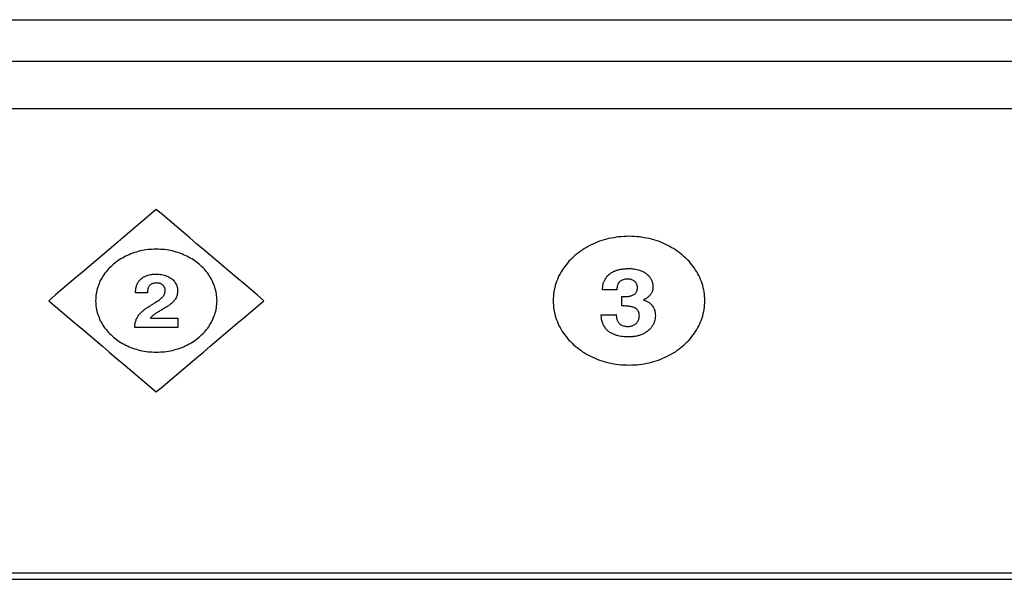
# Model space of a CAD drawing. Header units: inches. Extents: x 0 to 34, y 0 to 22.
# Tile 5 of 76: x 6.577 to 7.411, y 13.686 to 14.159. Entities that reach past the tile are written whole.
import ezdxf

# ---------------------------------------------------------------- set-up
doc = ezdxf.new("R2010")
doc.units = ezdxf.units.IN
doc.header["$LTSCALE"] = 1.87
doc.header["$MEASUREMENT"] = 0
doc.layers.get('0').update_dxf_attribs({"linetype": 'CONTINUOUS'})
doc.layers.add('DATUMCURVES', color=7, linetype='CONTINUOUS')

msp = doc.modelspace()

# ---------------------------------------------------------------- linework, layer by layer
at = {"color": 7, "linetype": 'CONTINUOUS'}
for p, q in [((4.59582, 14.15947), (9.57282, 14.15947)), ((4.59582, 14.12447), (9.57282, 14.12447)), ((4.59582, 14.08447), (9.57282, 14.08447)), ((4.60732, 13.69147), (9.56132, 13.69147)), ((6.0933, 13.68597), (8.2553, 13.68597))]:
    msp.add_line(p, q, dxfattribs=at)
at = {"layer": 'DATUMCURVES', "color": 40, "linetype": 'CONTINUOUS'}
for points in [[(6.69309, 13.99891, 4.16562), (6.66274, 13.97317, 4.14955), (6.6324, 13.94744, 4.13347), (6.60206, 13.92171, 4.11739)], [(6.78411, 13.92171, 4.11739), (6.75377, 13.94744, 4.13347), (6.72343, 13.97317, 4.14955), (6.69309, 13.99891, 4.16562)], [(7.076, 13.97428, 4.15024), (7.07336, 13.9735, 4.14975), (7.07071, 13.97272, 4.14926), (7.06807, 13.97194, 4.14878)], [(7.08437, 13.97573, 4.15114), (7.08158, 13.97525, 4.15084), (7.07879, 13.97476, 4.15054), (7.076, 13.97428, 4.15024)], [(7.09308, 13.97623, 4.15145), (7.09018, 13.97606, 4.15135), (7.08727, 13.9759, 4.15125), (7.08437, 13.97573, 4.15114)], [(7.1018, 13.97573, 4.15114), (7.09889, 13.9759, 4.15125), (7.09599, 13.97606, 4.15135), (7.09308, 13.97623, 4.15145)], [(7.11017, 13.97428, 4.15024), (7.10738, 13.97476, 4.15054), (7.10459, 13.97525, 4.15084), (7.1018, 13.97573, 4.15114)], [(7.1181, 13.97194, 4.14878), (7.11545, 13.97272, 4.14926), (7.11281, 13.9735, 4.14975), (7.11017, 13.97428, 4.15024)], [(7.06065, 13.96878, 4.1468), (7.05837, 13.96748, 4.14598), (7.05609, 13.96617, 4.14517), (7.05381, 13.96486, 4.14435)], [(7.06807, 13.97194, 4.14878), (7.0656, 13.97089, 4.14812), (7.06312, 13.96984, 4.14746), (7.06065, 13.96878, 4.1468)], [(7.12552, 13.96878, 4.1468), (7.12305, 13.96984, 4.14746), (7.12057, 13.97089, 4.14812), (7.1181, 13.97194, 4.14878)], [(7.13236, 13.96486, 4.14435), (7.13008, 13.96617, 4.14517), (7.1278, 13.96748, 4.14598), (7.12552, 13.96878, 4.1468)], [(6.66712, 13.95937, 4.14092), (6.6653, 13.95833, 4.14027), (6.66347, 13.95728, 4.13961), (6.66165, 13.95624, 4.13896)], [(6.67306, 13.9619, 4.1425), (6.67108, 13.96106, 4.14197), (6.6691, 13.96021, 4.14145), (6.66712, 13.95937, 4.14092)], [(6.67941, 13.96377, 4.14367), (6.67729, 13.96315, 4.14328), (6.67518, 13.96252, 4.14289), (6.67306, 13.9619, 4.1425)], [(6.6861, 13.96493, 4.14439), (6.68387, 13.96454, 4.14415), (6.68164, 13.96416, 4.14391), (6.67941, 13.96377, 4.14367)], [(6.69307, 13.96533, 4.14464), (6.69075, 13.9652, 4.14456), (6.68842, 13.96506, 4.14448), (6.6861, 13.96493, 4.14439)], [(6.70005, 13.96493, 4.14439), (6.69772, 13.96506, 4.14448), (6.6954, 13.9652, 4.14456), (6.69307, 13.96533, 4.14464)], [(6.70674, 13.96377, 4.14367), (6.70451, 13.96416, 4.14391), (6.70228, 13.96454, 4.14415), (6.70005, 13.96493, 4.14439)], [(6.71308, 13.9619, 4.1425), (6.71097, 13.96252, 4.14289), (6.70885, 13.96315, 4.14328), (6.70674, 13.96377, 4.14367)], [(6.71902, 13.95937, 4.14092), (6.71704, 13.96021, 4.14145), (6.71506, 13.96106, 4.14197), (6.71308, 13.9619, 4.1425)], [(6.72449, 13.95624, 4.13896), (6.72267, 13.95728, 4.13961), (6.72084, 13.95833, 4.14027), (6.71902, 13.95937, 4.14092)], [(7.04764, 13.96025, 4.14147), (7.04582, 13.95851, 4.14038), (7.04401, 13.95676, 4.13929), (7.0422, 13.95502, 4.1382)], [(7.05381, 13.96486, 4.14435), (7.05175, 13.96333, 4.14339), (7.04969, 13.96179, 4.14243), (7.04764, 13.96025, 4.14147)], [(7.13853, 13.96025, 4.14147), (7.13647, 13.96179, 4.14243), (7.13441, 13.96333, 4.14339), (7.13236, 13.96486, 4.14435)], [(7.14397, 13.95502, 4.1382), (7.14215, 13.95676, 4.13929), (7.14034, 13.95851, 4.14038), (7.13853, 13.96025, 4.14147)], [(6.65672, 13.95255, 4.13666), (6.65527, 13.95115, 4.13578), (6.65382, 13.94976, 4.13491), (6.65237, 13.94836, 4.13404)], [(6.66165, 13.95624, 4.13896), (6.66001, 13.95501, 4.13819), (6.65836, 13.95378, 4.13743), (6.65672, 13.95255, 4.13666)], [(6.72943, 13.95255, 4.13666), (6.72778, 13.95378, 4.13743), (6.72614, 13.95501, 4.13819), (6.72449, 13.95624, 4.13896)], [(6.73378, 13.94836, 4.13404), (6.73233, 13.94976, 4.13491), (6.73088, 13.95115, 4.13578), (6.72943, 13.95255, 4.13666)], [(7.03758, 13.94922, 4.13458), (7.03634, 13.94712, 4.13327), (7.0351, 13.94502, 4.13196), (7.03386, 13.94293, 4.13064)], [(7.0422, 13.95502, 4.1382), (7.04066, 13.95309, 4.13699), (7.03912, 13.95115, 4.13578), (7.03758, 13.94922, 4.13458)], [(7.14859, 13.94922, 4.13458), (7.14705, 13.95115, 4.13578), (7.14551, 13.95309, 4.13699), (7.14397, 13.95502, 4.1382)], [(7.15231, 13.94293, 4.13064), (7.15107, 13.94502, 4.13196), (7.14983, 13.94712, 4.13327), (7.14859, 13.94922, 4.13458)], [(6.64867, 13.94372, 4.13114), (6.64768, 13.94204, 4.13009), (6.64668, 13.94036, 4.12904), (6.64569, 13.93868, 4.12799)], [(6.65237, 13.94836, 4.13404), (6.65113, 13.94681, 4.13307), (6.6499, 13.94527, 4.13211), (6.64867, 13.94372, 4.13114)], [(6.68055, 13.94053, 4.12914), (6.68116, 13.94094, 4.1294), (6.68176, 13.94135, 4.12966), (6.68237, 13.94176, 4.12992)], [(6.68237, 13.94176, 4.12992), (6.68301, 13.94207, 4.13011), (6.68365, 13.94238, 4.1303), (6.68429, 13.94269, 4.1305)], [(6.68429, 13.94269, 4.1305), (6.68493, 13.94292, 4.13064), (6.68558, 13.94314, 4.13078), (6.68623, 13.94336, 4.13092)], [(6.68623, 13.94336, 4.13092), (6.68686, 13.94351, 4.13101), (6.68749, 13.94366, 4.1311), (6.68813, 13.94381, 4.13119)], [(6.68813, 13.94381, 4.13119), (6.68872, 13.94389, 4.13125), (6.68931, 13.94398, 4.1313), (6.68991, 13.94407, 4.13136)], [(6.68991, 13.94407, 4.13136), (6.69044, 13.94412, 4.13139), (6.69097, 13.94416, 4.13141), (6.6915, 13.9442, 4.13144)], [(6.6915, 13.9442, 4.13144), (6.69195, 13.94421, 4.13145), (6.69239, 13.94422, 4.13145), (6.69284, 13.94423, 4.13146)], [(6.69284, 13.94423, 4.13146), (6.69367, 13.9442, 4.13144), (6.6945, 13.94416, 4.13142), (6.69534, 13.94413, 4.1314)], [(6.69534, 13.94413, 4.1314), (6.69613, 13.94402, 4.13133), (6.69693, 13.94392, 4.13126), (6.69773, 13.94381, 4.1312)], [(6.69773, 13.94381, 4.1312), (6.69849, 13.94364, 4.13109), (6.69924, 13.94347, 4.13098), (6.7, 13.94329, 4.13087)], [(6.7, 13.94329, 4.13087), (6.7007, 13.94305, 4.13072), (6.7014, 13.94281, 4.13057), (6.70211, 13.94257, 4.13042)], [(6.70211, 13.94257, 4.13042), (6.70275, 13.94227, 4.13023), (6.7034, 13.94196, 4.13004), (6.70405, 13.94165, 4.12985)], [(6.70405, 13.94165, 4.12985), (6.70464, 13.94128, 4.12962), (6.70522, 13.94091, 4.12939), (6.70581, 13.94054, 4.12915)], [(6.73747, 13.94372, 4.13114), (6.73624, 13.94527, 4.13211), (6.73501, 13.94681, 4.13307), (6.73378, 13.94836, 4.13404)], [(6.74046, 13.93868, 4.12799), (6.73946, 13.94036, 4.12904), (6.73847, 13.94204, 4.13009), (6.73747, 13.94372, 4.13114)], [(7.03386, 13.94293, 4.13064), (7.03294, 13.94068, 4.12924), (7.03202, 13.93844, 4.12784), (7.0311, 13.9362, 4.12644)], [(7.07308, 13.94021, 4.12895), (7.07353, 13.94084, 4.12934), (7.07398, 13.94148, 4.12974), (7.07443, 13.94212, 4.13014)], [(7.07443, 13.94212, 4.13014), (7.07498, 13.94269, 4.13049), (7.07553, 13.94326, 4.13085), (7.07609, 13.94383, 4.13121)], [(7.07609, 13.94383, 4.13121), (7.07674, 13.94432, 4.13152), (7.0774, 13.94482, 4.13183), (7.07806, 13.94531, 4.13214)], [(7.07806, 13.94531, 4.13214), (7.07882, 13.94573, 4.1324), (7.07959, 13.94615, 4.13266), (7.08035, 13.94656, 4.13292)], [(7.08035, 13.94656, 4.13292), (7.08122, 13.9469, 4.13313), (7.08209, 13.94723, 4.13333), (7.08296, 13.94756, 4.13354)], [(7.08296, 13.94756, 4.13354), (7.08394, 13.94781, 4.1337), (7.08492, 13.94805, 4.13385), (7.0859, 13.9483, 4.134)], [(7.0859, 13.9483, 4.134), (7.08698, 13.94845, 4.1341), (7.08807, 13.9486, 4.13419), (7.08916, 13.94875, 4.13428)], [(7.08916, 13.94875, 4.13428), (7.09035, 13.9488, 4.13432), (7.09155, 13.94885, 4.13435), (7.09275, 13.94891, 4.13438)], [(7.09275, 13.94891, 4.13438), (7.09351, 13.94888, 4.13436), (7.09427, 13.94885, 4.13435), (7.09503, 13.94882, 4.13433)], [(7.09503, 13.94882, 4.13433), (7.09581, 13.94874, 4.13428), (7.09659, 13.94865, 4.13422), (7.09737, 13.94857, 4.13417)], [(7.09737, 13.94857, 4.13417), (7.09816, 13.94842, 4.13408), (7.09895, 13.94827, 4.13399), (7.09974, 13.94813, 4.13389)], [(7.09974, 13.94813, 4.13389), (7.10051, 13.94791, 4.13376), (7.10129, 13.9477, 4.13362), (7.10207, 13.94748, 4.13349)], [(7.10207, 13.94748, 4.13349), (7.10281, 13.94719, 4.13331), (7.10356, 13.9469, 4.13313), (7.10431, 13.94662, 4.13295)], [(7.10431, 13.94662, 4.13295), (7.10501, 13.94625, 4.13272), (7.10571, 13.94589, 4.13249), (7.10642, 13.94552, 4.13227)], [(7.10642, 13.94552, 4.13227), (7.10706, 13.94507, 4.13199), (7.1077, 13.94462, 4.13171), (7.10834, 13.94418, 4.13143)], [(7.10834, 13.94418, 4.13143), (7.1089, 13.94364, 4.13109), (7.10946, 13.9431, 4.13076), (7.11002, 13.94257, 4.13042)], [(7.11002, 13.94257, 4.13042), (7.11049, 13.94194, 4.13003), (7.11095, 13.94131, 4.12964), (7.11142, 13.94068, 4.12924)], [(7.11142, 13.94068, 4.12924), (7.11178, 13.93996, 4.12879), (7.11213, 13.93923, 4.12834), (7.11249, 13.93851, 4.12788)], [(7.15507, 13.9362, 4.12644), (7.15415, 13.93844, 4.12784), (7.15323, 13.94068, 4.12924), (7.15231, 13.94293, 4.13064)], [(6.64349, 13.9333, 4.12463), (6.64303, 13.93141, 4.12345), (6.64257, 13.92952, 4.12227), (6.64212, 13.92763, 4.12109)], [(6.64569, 13.93868, 4.12799), (6.64496, 13.93689, 4.12687), (6.64422, 13.9351, 4.12575), (6.64349, 13.9333, 4.12463)], [(6.6757, 13.93168, 4.12362), (6.67594, 13.93264, 4.12422), (6.67617, 13.9336, 4.12482), (6.67641, 13.93456, 4.12542)], [(6.67641, 13.93456, 4.12542), (6.67677, 13.93536, 4.12592), (6.67714, 13.93616, 4.12642), (6.6775, 13.93697, 4.12692)], [(6.6775, 13.93697, 4.12692), (6.67797, 13.93762, 4.12733), (6.67844, 13.93828, 4.12774), (6.67891, 13.93894, 4.12815)], [(6.67891, 13.93894, 4.12815), (6.67945, 13.93947, 4.12848), (6.68, 13.94, 4.12881), (6.68055, 13.94053, 4.12914)], [(6.68632, 13.93285, 4.12435), (6.68622, 13.93254, 4.12416), (6.68612, 13.93224, 4.12397), (6.68603, 13.93193, 4.12377)], [(6.68674, 13.93373, 4.1249), (6.6866, 13.93344, 4.12471), (6.68646, 13.93314, 4.12453), (6.68632, 13.93285, 4.12435)], [(6.68731, 13.93454, 4.1254), (6.68712, 13.93427, 4.12523), (6.68693, 13.934, 4.12507), (6.68674, 13.93373, 4.1249)], [(6.68806, 13.93525, 4.12585), (6.68781, 13.93502, 4.1257), (6.68756, 13.93478, 4.12555), (6.68731, 13.93454, 4.1254)], [(6.68901, 13.93585, 4.12622), (6.68869, 13.93565, 4.1261), (6.68837, 13.93545, 4.12598), (6.68806, 13.93525, 4.12585)], [(6.69018, 13.93631, 4.12651), (6.68979, 13.93616, 4.12642), (6.6894, 13.93601, 4.12632), (6.68901, 13.93585, 4.12622)], [(6.69159, 13.9366, 4.12669), (6.69112, 13.93651, 4.12663), (6.69065, 13.93641, 4.12657), (6.69018, 13.93631, 4.12651)], [(6.69328, 13.93671, 4.12676), (6.69272, 13.93667, 4.12674), (6.69215, 13.93664, 4.12671), (6.69159, 13.9366, 4.12669)], [(6.6945, 13.93664, 4.12671), (6.69409, 13.93666, 4.12673), (6.69369, 13.93668, 4.12674), (6.69328, 13.93671, 4.12676)], [(6.6956, 13.93644, 4.12659), (6.69523, 13.93651, 4.12663), (6.69486, 13.93657, 4.12667), (6.6945, 13.93664, 4.12671)], [(6.69658, 13.93613, 4.12639), (6.69625, 13.93623, 4.12646), (6.69592, 13.93633, 4.12653), (6.6956, 13.93644, 4.12659)], [(6.69745, 13.93571, 4.12613), (6.69716, 13.93585, 4.12622), (6.69687, 13.93599, 4.12631), (6.69658, 13.93613, 4.12639)], [(6.69821, 13.9352, 4.12582), (6.69796, 13.93537, 4.12592), (6.6977, 13.93554, 4.12603), (6.69745, 13.93571, 4.12613)], [(6.69887, 13.93462, 4.12546), (6.69865, 13.93482, 4.12558), (6.69843, 13.93501, 4.1257), (6.69821, 13.9352, 4.12582)], [(6.69941, 13.93398, 4.12505), (6.69923, 13.93419, 4.12519), (6.69905, 13.93441, 4.12532), (6.69887, 13.93462, 4.12546)], [(6.69986, 13.93329, 4.12462), (6.69971, 13.93352, 4.12477), (6.69956, 13.93375, 4.12491), (6.69941, 13.93398, 4.12505)], [(6.7002, 13.93256, 4.12417), (6.70008, 13.9328, 4.12432), (6.69997, 13.93305, 4.12447), (6.69986, 13.93329, 4.12462)], [(6.70044, 13.93181, 4.1237), (6.70036, 13.93206, 4.12386), (6.70028, 13.93231, 4.12401), (6.7002, 13.93256, 4.12417)], [(6.70581, 13.94054, 4.12915), (6.70632, 13.94011, 4.12888), (6.70683, 13.93967, 4.12861), (6.70735, 13.93924, 4.12834)], [(6.70735, 13.93924, 4.12834), (6.70778, 13.93874, 4.12803), (6.70822, 13.93824, 4.12772), (6.70865, 13.93775, 4.12741)], [(6.70865, 13.93775, 4.12741), (6.709, 13.93719, 4.12706), (6.70935, 13.93663, 4.12671), (6.70971, 13.93607, 4.12636)], [(6.70971, 13.93607, 4.12636), (6.70997, 13.93546, 4.12598), (6.71023, 13.93484, 4.12559), (6.71049, 13.93422, 4.1252)], [(6.71049, 13.93422, 4.1252), (6.71065, 13.93354, 4.12478), (6.71081, 13.93287, 4.12436), (6.71097, 13.93219, 4.12394)], [(6.74266, 13.9333, 4.12463), (6.74193, 13.9351, 4.12575), (6.74119, 13.93689, 4.12687), (6.74046, 13.93868, 4.12799)], [(6.74403, 13.92763, 4.12109), (6.74357, 13.92952, 4.12227), (6.74312, 13.93141, 4.12345), (6.74266, 13.9333, 4.12463)], [(7.0311, 13.9362, 4.12644), (7.03053, 13.93384, 4.12496), (7.02996, 13.93147, 4.12349), (7.02939, 13.92911, 4.12201)], [(7.0707, 13.93083, 4.12309), (7.07075, 13.93169, 4.12362), (7.0708, 13.93255, 4.12416), (7.07085, 13.93341, 4.1247)], [(7.07085, 13.93341, 4.1247), (7.07099, 13.93422, 4.1252), (7.07114, 13.93503, 4.12571), (7.07129, 13.93584, 4.12621)], [(7.07129, 13.93584, 4.12621), (7.07153, 13.93659, 4.12669), (7.07178, 13.93735, 4.12716), (7.07203, 13.93811, 4.12763)], [(7.07203, 13.93811, 4.12763), (7.07238, 13.93881, 4.12807), (7.07273, 13.93951, 4.12851), (7.07308, 13.94021, 4.12895)], [(7.08302, 13.93311, 4.12451), (7.08299, 13.93281, 4.12432), (7.08295, 13.93251, 4.12413), (7.08292, 13.93221, 4.12395)], [(7.08322, 13.9341, 4.12513), (7.08315, 13.93377, 4.12493), (7.08309, 13.93344, 4.12472), (7.08302, 13.93311, 4.12451)], [(7.08353, 13.93514, 4.12578), (7.08343, 13.9348, 4.12556), (7.08332, 13.93445, 4.12535), (7.08322, 13.9341, 4.12513)], [(7.08401, 13.93619, 4.12643), (7.08385, 13.93584, 4.12622), (7.08369, 13.93549, 4.126), (7.08353, 13.93514, 4.12578)], [(7.08467, 13.93719, 4.12706), (7.08445, 13.93685, 4.12685), (7.08423, 13.93652, 4.12664), (7.08401, 13.93619, 4.12643)], [(7.08555, 13.9381, 4.12763), (7.08526, 13.9378, 4.12744), (7.08496, 13.93749, 4.12725), (7.08467, 13.93719, 4.12706)], [(7.08669, 13.93889, 4.12812), (7.08631, 13.93863, 4.12796), (7.08593, 13.93836, 4.12779), (7.08555, 13.9381, 4.12763)], [(7.0881, 13.9395, 4.12851), (7.08763, 13.9393, 4.12838), (7.08716, 13.93909, 4.12825), (7.08669, 13.93889, 4.12812)], [(7.08983, 13.9399, 4.12876), (7.08925, 13.93977, 4.12867), (7.08868, 13.93964, 4.12859), (7.0881, 13.9395, 4.12851)], [(7.0919, 13.94005, 4.12885), (7.09121, 13.94, 4.12882), (7.09052, 13.93995, 4.12879), (7.08983, 13.9399, 4.12876)], [(7.09359, 13.93995, 4.12878), (7.09302, 13.93998, 4.1288), (7.09246, 13.94001, 4.12882), (7.0919, 13.94005, 4.12885)], [(7.09504, 13.93966, 4.1286), (7.09455, 13.93975, 4.12866), (7.09407, 13.93985, 4.12872), (7.09359, 13.93995, 4.12878)], [(7.09626, 13.93921, 4.12832), (7.09585, 13.93936, 4.12841), (7.09544, 13.93951, 4.12851), (7.09504, 13.93966, 4.1286)], [(7.09729, 13.93863, 4.12796), (7.09694, 13.93882, 4.12808), (7.0966, 13.93902, 4.1282), (7.09626, 13.93921, 4.12832)], [(7.09813, 13.93796, 4.12754), (7.09785, 13.93818, 4.12768), (7.09757, 13.93841, 4.12782), (7.09729, 13.93863, 4.12796)], [(7.0988, 13.93721, 4.12707), (7.09857, 13.93746, 4.12723), (7.09835, 13.93771, 4.12738), (7.09813, 13.93796, 4.12754)], [(7.09932, 13.93642, 4.12658), (7.09914, 13.93668, 4.12674), (7.09897, 13.93694, 4.12691), (7.0988, 13.93721, 4.12707)], [(7.09971, 13.93561, 4.12607), (7.09958, 13.93588, 4.12624), (7.09945, 13.93615, 4.12641), (7.09932, 13.93642, 4.12658)], [(7.09998, 13.93482, 4.12558), (7.09989, 13.93508, 4.12574), (7.0998, 13.93535, 4.12591), (7.09971, 13.93561, 4.12607)], [(7.10015, 13.93407, 4.12511), (7.10009, 13.93432, 4.12527), (7.10003, 13.93457, 4.12542), (7.09998, 13.93482, 4.12558)], [(7.10012, 13.93114, 4.12328), (7.10017, 13.9317, 4.12363), (7.10022, 13.93226, 4.12398), (7.10027, 13.93282, 4.12433)], [(7.10024, 13.93339, 4.12469), (7.10021, 13.93362, 4.12483), (7.10018, 13.93385, 4.12497), (7.10015, 13.93407, 4.12511)], [(7.10027, 13.93282, 4.12433), (7.10026, 13.93301, 4.12445), (7.10025, 13.9332, 4.12457), (7.10024, 13.93339, 4.12469)], [(7.11249, 13.93851, 4.12788), (7.11271, 13.93768, 4.12737), (7.11293, 13.93685, 4.12685), (7.11316, 13.93602, 4.12633)], [(7.11316, 13.93602, 4.12633), (7.11324, 13.93509, 4.12575), (7.11332, 13.93415, 4.12516), (7.1134, 13.93322, 4.12458)], [(7.1134, 13.93322, 4.12458), (7.11337, 13.93276, 4.12429), (7.11334, 13.93229, 4.124), (7.11331, 13.93183, 4.12371)], [(7.15678, 13.92911, 4.12201), (7.15621, 13.93147, 4.12349), (7.15564, 13.93384, 4.12496), (7.15507, 13.9362, 4.12644)], [(6.64212, 13.92763, 4.12109), (6.64196, 13.92566, 4.11985), (6.6418, 13.92369, 4.11862), (6.64165, 13.92171, 4.11739)], [(6.67545, 13.92828, 4.12149), (6.67553, 13.92941, 4.1222), (6.67562, 13.93055, 4.12291), (6.6757, 13.93168, 4.12362)], [(6.68564, 13.92828, 4.12149), (6.68224, 13.92828, 4.12149), (6.67884, 13.92828, 4.12149), (6.67545, 13.92828, 4.12149)], [(6.68567, 13.92914, 4.12203), (6.68566, 13.92885, 4.12185), (6.68565, 13.92857, 4.12167), (6.68564, 13.92828, 4.12149)], [(6.68573, 13.93005, 4.1226), (6.68571, 13.92975, 4.12241), (6.68569, 13.92944, 4.12222), (6.68567, 13.92914, 4.12203)], [(6.68584, 13.93099, 4.12318), (6.6858, 13.93068, 4.12299), (6.68576, 13.93036, 4.12279), (6.68573, 13.93005, 4.1226)], [(6.68603, 13.93193, 4.12377), (6.68596, 13.93162, 4.12358), (6.6859, 13.9313, 4.12338), (6.68584, 13.93099, 4.12318)], [(6.69752, 13.924, 4.11882), (6.69785, 13.92432, 4.11902), (6.69817, 13.92464, 4.11922), (6.6985, 13.92496, 4.11942)], [(6.6985, 13.92496, 4.11942), (6.69876, 13.92528, 4.11962), (6.69902, 13.92561, 4.11982), (6.69928, 13.92593, 4.12002)], [(6.69928, 13.92593, 4.12002), (6.69948, 13.92626, 4.12023), (6.69968, 13.9266, 4.12044), (6.69988, 13.92693, 4.12065)], [(6.69988, 13.92693, 4.12065), (6.70002, 13.92728, 4.12087), (6.70016, 13.92763, 4.12108), (6.7003, 13.92797, 4.1213)], [(6.7003, 13.92797, 4.1213), (6.70038, 13.92835, 4.12153), (6.70046, 13.92872, 4.12177), (6.70055, 13.92909, 4.122)], [(6.70058, 13.93106, 4.12323), (6.70053, 13.93131, 4.12339), (6.70048, 13.93156, 4.12354), (6.70044, 13.93181, 4.1237)], [(6.70055, 13.92909, 4.122), (6.70057, 13.9295, 4.12225), (6.7006, 13.9299, 4.12251), (6.70063, 13.93031, 4.12276)], [(6.70063, 13.93031, 4.12276), (6.70061, 13.93056, 4.12291), (6.7006, 13.93081, 4.12307), (6.70058, 13.93106, 4.12323)], [(6.71013, 13.92486, 4.11936), (6.70988, 13.92438, 4.11906), (6.70964, 13.9239, 4.11876), (6.7094, 13.92342, 4.11846)], [(6.71067, 13.92643, 4.12034), (6.71049, 13.92591, 4.12001), (6.71031, 13.92539, 4.11968), (6.71013, 13.92486, 4.11936)], [(6.71101, 13.92814, 4.1214), (6.7109, 13.92757, 4.12105), (6.71078, 13.927, 4.12069), (6.71067, 13.92643, 4.12034)], [(6.71097, 13.93219, 4.12394), (6.71102, 13.93146, 4.12348), (6.71108, 13.93072, 4.12302), (6.71113, 13.92999, 4.12256)], [(6.71113, 13.92999, 4.12256), (6.71109, 13.92937, 4.12217), (6.71105, 13.92875, 4.12179), (6.71101, 13.92814, 4.1214)], [(6.7445, 13.92171, 4.11739), (6.74434, 13.92369, 4.11862), (6.74418, 13.92566, 4.11985), (6.74403, 13.92763, 4.12109)], [(7.02939, 13.92911, 4.12201), (7.02919, 13.92664, 4.12047), (7.029, 13.92418, 4.11893), (7.0288, 13.92171, 4.11739)], [(7.08288, 13.93083, 4.12309), (7.07882, 13.93083, 4.12309), (7.07476, 13.93083, 4.12309), (7.0707, 13.93083, 4.12309)], [(7.08289, 13.93143, 4.12346), (7.08288, 13.93123, 4.12334), (7.08288, 13.93103, 4.12321), (7.08288, 13.93083, 4.12309)], [(7.08292, 13.93221, 4.12395), (7.08291, 13.93195, 4.12378), (7.0829, 13.93169, 4.12362), (7.08289, 13.93143, 4.12346)], [(7.08696, 13.92521, 4.11957), (7.08767, 13.92521, 4.11957), (7.08837, 13.92521, 4.11957), (7.08908, 13.92521, 4.11957)], [(7.08696, 13.91726, 4.11461), (7.08696, 13.91991, 4.11626), (7.08696, 13.92256, 4.11792), (7.08696, 13.92521, 4.11957)], [(7.08908, 13.92521, 4.11957), (7.08943, 13.92521, 4.11958), (7.08978, 13.92522, 4.11958), (7.09013, 13.92522, 4.11958)], [(7.09013, 13.92522, 4.11958), (7.09051, 13.92524, 4.11959), (7.0909, 13.92525, 4.1196), (7.09128, 13.92527, 4.11961)], [(7.09128, 13.92527, 4.11961), (7.09169, 13.9253, 4.11963), (7.09209, 13.92534, 4.11965), (7.0925, 13.92537, 4.11968)], [(7.0925, 13.92537, 4.11968), (7.09291, 13.92544, 4.11971), (7.09332, 13.9255, 4.11975), (7.09374, 13.92556, 4.11979)], [(7.09374, 13.92556, 4.11979), (7.09415, 13.92566, 4.11985), (7.09456, 13.92576, 4.11992), (7.09497, 13.92585, 4.11998)], [(7.09497, 13.92585, 4.11998), (7.09537, 13.926, 4.12006), (7.09576, 13.92614, 4.12015), (7.09616, 13.92628, 4.12024)], [(7.09616, 13.92628, 4.12024), (7.09652, 13.92647, 4.12036), (7.09689, 13.92666, 4.12048), (7.09726, 13.92685, 4.1206)], [(7.09726, 13.92685, 4.1206), (7.09758, 13.9271, 4.12076), (7.09791, 13.92735, 4.12091), (7.09824, 13.9276, 4.12107)], [(7.09824, 13.9276, 4.12107), (7.09852, 13.92792, 4.12127), (7.09879, 13.92823, 4.12146), (7.09907, 13.92855, 4.12166)], [(7.09907, 13.92855, 4.12166), (7.09928, 13.92894, 4.12191), (7.0995, 13.92933, 4.12215), (7.09971, 13.92972, 4.12239)], [(7.09971, 13.92972, 4.12239), (7.09985, 13.93019, 4.12269), (7.09998, 13.93066, 4.12298), (7.10012, 13.93114, 4.12328)], [(7.10914, 13.92465, 4.11922), (7.10884, 13.92443, 4.11908), (7.10853, 13.9242, 4.11894), (7.10823, 13.92398, 4.1188)], [(7.11001, 13.92541, 4.1197), (7.10972, 13.92516, 4.11954), (7.10943, 13.9249, 4.11938), (7.10914, 13.92465, 4.11922)], [(7.11081, 13.92626, 4.12023), (7.11054, 13.92597, 4.12005), (7.11027, 13.92569, 4.11987), (7.11001, 13.92541, 4.1197)], [(7.11153, 13.92719, 4.12081), (7.11129, 13.92688, 4.12062), (7.11105, 13.92657, 4.12042), (7.11081, 13.92626, 4.12023)], [(7.11216, 13.92822, 4.12146), (7.11195, 13.92788, 4.12124), (7.11174, 13.92754, 4.12103), (7.11153, 13.92719, 4.12081)], [(7.11268, 13.92934, 4.12215), (7.1125, 13.92896, 4.12192), (7.11233, 13.92859, 4.12169), (7.11216, 13.92822, 4.12146)], [(7.11307, 13.93054, 4.1229), (7.11294, 13.93014, 4.12265), (7.11281, 13.92974, 4.1224), (7.11268, 13.92934, 4.12215)], [(7.11331, 13.93183, 4.12371), (7.11323, 13.9314, 4.12344), (7.11315, 13.93097, 4.12317), (7.11307, 13.93054, 4.1229)], [(7.15737, 13.92171, 4.11739), (7.15717, 13.92418, 4.11893), (7.15698, 13.92664, 4.12047), (7.15678, 13.92911, 4.12201)], [(6.60206, 13.92171, 4.11739), (6.6324, 13.89598, 4.10131), (6.66274, 13.87025, 4.08523), (6.69309, 13.84452, 4.06915)], [(6.64165, 13.92171, 4.11739), (6.6418, 13.91974, 4.11616), (6.64196, 13.91777, 4.11492), (6.64212, 13.9158, 4.11369)], [(6.64212, 13.9158, 4.11369), (6.64257, 13.91391, 4.11251), (6.64303, 13.91202, 4.11133), (6.64349, 13.91012, 4.11015)], [(6.68456, 13.91532, 4.1134), (6.68544, 13.9159, 4.11376), (6.68633, 13.91649, 4.11412), (6.68722, 13.91707, 4.11448)], [(6.68722, 13.91707, 4.11448), (6.68798, 13.91753, 4.11478), (6.68874, 13.918, 4.11507), (6.6895, 13.91847, 4.11536)], [(6.6895, 13.91847, 4.11536), (6.69018, 13.91889, 4.11563), (6.69086, 13.91932, 4.11589), (6.69154, 13.91974, 4.11616)], [(6.69154, 13.91974, 4.11616), (6.69215, 13.92013, 4.1164), (6.69275, 13.92052, 4.11664), (6.69336, 13.92091, 4.11689)], [(6.69309, 13.84452, 4.06915), (6.72343, 13.87025, 4.08523), (6.75377, 13.89598, 4.10131), (6.78411, 13.92171, 4.11739)], [(6.69336, 13.92091, 4.11689), (6.69389, 13.92127, 4.11711), (6.69442, 13.92163, 4.11734), (6.69496, 13.92199, 4.11756)], [(6.69496, 13.92199, 4.11756), (6.69542, 13.92233, 4.11778), (6.69588, 13.92267, 4.11799), (6.69634, 13.92301, 4.1182)], [(6.69634, 13.92301, 4.1182), (6.69673, 13.92334, 4.11841), (6.69713, 13.92367, 4.11861), (6.69752, 13.924, 4.11882)], [(6.70134, 13.91612, 4.1139), (6.7009, 13.91587, 4.11374), (6.70047, 13.91561, 4.11358), (6.70003, 13.91536, 4.11342)], [(6.70265, 13.91694, 4.11441), (6.70221, 13.91667, 4.11424), (6.70177, 13.9164, 4.11407), (6.70134, 13.91612, 4.1139)], [(6.70395, 13.91781, 4.11495), (6.70351, 13.91752, 4.11477), (6.70308, 13.91723, 4.11459), (6.70265, 13.91694, 4.11441)], [(6.70521, 13.91876, 4.11554), (6.70479, 13.91844, 4.11534), (6.70437, 13.91813, 4.11515), (6.70395, 13.91781, 4.11495)], [(6.70641, 13.91978, 4.11618), (6.70601, 13.91944, 4.11597), (6.70561, 13.9191, 4.11575), (6.70521, 13.91876, 4.11554)], [(6.70752, 13.92089, 4.11688), (6.70715, 13.92052, 4.11664), (6.70678, 13.92015, 4.11641), (6.70641, 13.91978, 4.11618)], [(6.70853, 13.9221, 4.11763), (6.70819, 13.9217, 4.11738), (6.70786, 13.9213, 4.11713), (6.70752, 13.92089, 4.11688)], [(6.7094, 13.92342, 4.11846), (6.70911, 13.92298, 4.11818), (6.70882, 13.92254, 4.11791), (6.70853, 13.9221, 4.11763)], [(6.74266, 13.91012, 4.11015), (6.74312, 13.91202, 4.11133), (6.74357, 13.91391, 4.11251), (6.74403, 13.9158, 4.11369)], [(6.74403, 13.9158, 4.11369), (6.74418, 13.91777, 4.11492), (6.74434, 13.91974, 4.11616), (6.7445, 13.92171, 4.11739)], [(7.0288, 13.92171, 4.11739), (7.029, 13.91925, 4.11585), (7.02919, 13.91678, 4.11431), (7.02939, 13.91432, 4.11277)], [(7.08855, 13.91725, 4.1146), (7.08802, 13.91725, 4.1146), (7.08749, 13.91726, 4.1146), (7.08696, 13.91726, 4.11461)], [(7.0902, 13.9172, 4.11457), (7.08965, 13.91722, 4.11458), (7.0891, 13.91723, 4.11459), (7.08855, 13.91725, 4.1146)], [(7.09189, 13.91709, 4.1145), (7.09132, 13.91713, 4.11452), (7.09076, 13.91717, 4.11455), (7.0902, 13.9172, 4.11457)], [(7.09356, 13.91689, 4.11438), (7.093, 13.91696, 4.11442), (7.09244, 13.91703, 4.11446), (7.09189, 13.91709, 4.1145)], [(7.09519, 13.91658, 4.11418), (7.09465, 13.91669, 4.11425), (7.0941, 13.91679, 4.11431), (7.09356, 13.91689, 4.11438)], [(7.09673, 13.91614, 4.11391), (7.09622, 13.91629, 4.114), (7.0957, 13.91644, 4.11409), (7.09519, 13.91658, 4.11418)], [(7.09814, 13.91553, 4.11353), (7.09767, 13.91573, 4.11365), (7.0972, 13.91594, 4.11378), (7.09673, 13.91614, 4.11391)], [(7.10633, 13.92291, 4.11814), (7.10601, 13.92277, 4.11805), (7.10569, 13.92264, 4.11797), (7.10537, 13.92251, 4.11788)], [(7.10537, 13.92251, 4.11788), (7.10537, 13.92245, 4.11785), (7.10537, 13.9224, 4.11782), (7.10537, 13.92235, 4.11778)], [(7.10537, 13.92235, 4.11778), (7.1056, 13.92228, 4.11774), (7.10583, 13.92222, 4.1177), (7.10606, 13.92216, 4.11767)], [(7.10606, 13.92216, 4.11767), (7.10635, 13.92205, 4.1176), (7.10664, 13.92195, 4.11754), (7.10693, 13.92185, 4.11747)], [(7.10729, 13.9234, 4.11844), (7.10697, 13.92324, 4.11834), (7.10665, 13.92307, 4.11824), (7.10633, 13.92291, 4.11814)], [(7.10693, 13.92185, 4.11747), (7.10727, 13.92171, 4.11738), (7.1076, 13.92156, 4.11729), (7.10794, 13.92142, 4.1172)], [(7.10823, 13.92398, 4.1188), (7.10791, 13.92379, 4.11868), (7.1076, 13.92359, 4.11856), (7.10729, 13.9234, 4.11844)], [(7.10794, 13.92142, 4.1172), (7.1083, 13.92123, 4.11708), (7.10866, 13.92103, 4.11696), (7.10903, 13.92084, 4.11684)], [(7.10903, 13.92084, 4.11684), (7.1094, 13.92059, 4.11669), (7.10978, 13.92035, 4.11654), (7.11016, 13.9201, 4.11638)], [(7.11016, 13.9201, 4.11638), (7.11053, 13.9198, 4.11619), (7.11091, 13.9195, 4.116), (7.11128, 13.91919, 4.11581)], [(7.11128, 13.91919, 4.11581), (7.11164, 13.91882, 4.11558), (7.112, 13.91846, 4.11535), (7.11236, 13.91809, 4.11512)], [(7.11236, 13.91809, 4.11512), (7.11269, 13.91766, 4.11485), (7.11302, 13.91722, 4.11458), (7.11335, 13.91679, 4.11431)], [(7.11335, 13.91679, 4.11431), (7.11363, 13.91628, 4.11399), (7.11391, 13.91577, 4.11367), (7.11419, 13.91526, 4.11336)], [(7.15678, 13.91432, 4.11277), (7.15698, 13.91678, 4.11431), (7.15717, 13.91925, 4.11585), (7.15737, 13.92171, 4.11739)], [(6.64349, 13.91012, 4.11015), (6.64422, 13.90833, 4.10903), (6.64496, 13.90654, 4.10791), (6.64569, 13.90474, 4.10678)], [(6.67615, 13.90599, 4.10756), (6.67638, 13.90647, 4.10786), (6.67661, 13.90695, 4.10817), (6.67684, 13.90744, 4.10847)], [(6.67684, 13.90744, 4.10847), (6.67715, 13.90793, 4.10878), (6.67746, 13.90842, 4.10908), (6.67777, 13.90892, 4.10939)], [(6.67777, 13.90892, 4.10939), (6.67816, 13.90943, 4.10971), (6.67856, 13.90994, 4.11003), (6.67896, 13.91044, 4.11035)], [(6.67896, 13.91044, 4.11035), (6.67946, 13.91097, 4.11068), (6.67996, 13.91149, 4.111), (6.68047, 13.91202, 4.11133)], [(6.68047, 13.91202, 4.11133), (6.68108, 13.91256, 4.11167), (6.6817, 13.9131, 4.11201), (6.68232, 13.91364, 4.11235)], [(6.68232, 13.91364, 4.11235), (6.68307, 13.9142, 4.1127), (6.68381, 13.91476, 4.11305), (6.68456, 13.91532, 4.1134)], [(6.68847, 13.90758, 4.10856), (6.68835, 13.90741, 4.10845), (6.68823, 13.90723, 4.10834), (6.68812, 13.90706, 4.10823)], [(6.68893, 13.90811, 4.10889), (6.68877, 13.90793, 4.10878), (6.68862, 13.90776, 4.10867), (6.68847, 13.90758, 4.10856)], [(6.68949, 13.90865, 4.10923), (6.6893, 13.90847, 4.10911), (6.68911, 13.90829, 4.109), (6.68893, 13.90811, 4.10889)], [(6.69017, 13.90921, 4.10958), (6.68994, 13.90902, 4.10946), (6.68972, 13.90884, 4.10934), (6.68949, 13.90865, 4.10923)], [(6.69097, 13.9098, 4.10994), (6.6907, 13.9096, 4.10982), (6.69044, 13.90941, 4.1097), (6.69017, 13.90921, 4.10958)], [(6.69188, 13.91042, 4.11033), (6.69158, 13.91022, 4.1102), (6.69127, 13.91001, 4.11007), (6.69097, 13.9098, 4.10994)], [(6.69292, 13.91109, 4.11075), (6.69257, 13.91087, 4.11061), (6.69223, 13.91065, 4.11047), (6.69188, 13.91042, 4.11033)], [(6.69408, 13.91181, 4.1112), (6.69369, 13.91157, 4.11105), (6.6933, 13.91133, 4.1109), (6.69292, 13.91109, 4.11075)], [(6.69537, 13.91259, 4.11169), (6.69494, 13.91233, 4.11153), (6.69451, 13.91207, 4.11136), (6.69408, 13.91181, 4.1112)], [(6.69679, 13.91344, 4.11222), (6.69631, 13.91315, 4.11204), (6.69584, 13.91287, 4.11186), (6.69537, 13.91259, 4.11169)], [(6.69834, 13.91436, 4.11279), (6.69782, 13.91405, 4.1126), (6.6973, 13.91374, 4.11241), (6.69679, 13.91344, 4.11222)], [(6.70003, 13.91536, 4.11342), (6.69947, 13.91502, 4.11321), (6.6989, 13.91469, 4.113), (6.69834, 13.91436, 4.11279)], [(6.74046, 13.90474, 4.10678), (6.74119, 13.90654, 4.10791), (6.74193, 13.90833, 4.10903), (6.74266, 13.91012, 4.11015)], [(7.02939, 13.91432, 4.11277), (7.02996, 13.91196, 4.11129), (7.03053, 13.90959, 4.10981), (7.0311, 13.90723, 4.10834)], [(7.06994, 13.90579, 4.10744), (7.06983, 13.90714, 4.10829), (7.06972, 13.9085, 4.10913), (7.06961, 13.90986, 4.10998)], [(7.06961, 13.90986, 4.10998), (7.07388, 13.90986, 4.10998), (7.07816, 13.90986, 4.10998), (7.08244, 13.90986, 4.10998)], [(7.08244, 13.90986, 4.10998), (7.08241, 13.90983, 4.10997), (7.08238, 13.90981, 4.10995), (7.08235, 13.90978, 4.10993)], [(7.08235, 13.90978, 4.10993), (7.08236, 13.9095, 4.10976), (7.08237, 13.90923, 4.10959), (7.08238, 13.90895, 4.10941)], [(7.08238, 13.90895, 4.10941), (7.0824, 13.90863, 4.10921), (7.08243, 13.90831, 4.10902), (7.08246, 13.908, 4.10882)], [(7.08246, 13.908, 4.10882), (7.08252, 13.90765, 4.1086), (7.08258, 13.9073, 4.10838), (7.08264, 13.90696, 4.10817)], [(7.09939, 13.91474, 4.11303), (7.09897, 13.915, 4.1132), (7.09856, 13.91527, 4.11336), (7.09814, 13.91553, 4.11353)], [(7.10042, 13.91374, 4.1124), (7.10008, 13.91407, 4.11261), (7.09973, 13.9144, 4.11282), (7.09939, 13.91474, 4.11303)], [(7.10121, 13.9125, 4.11163), (7.10095, 13.91291, 4.11189), (7.10068, 13.91332, 4.11215), (7.10042, 13.91374, 4.1124)], [(7.10172, 13.911, 4.1107), (7.10155, 13.9115, 4.11101), (7.10138, 13.912, 4.11132), (7.10121, 13.9125, 4.11163)], [(7.10153, 13.90634, 4.10778), (7.10162, 13.9068, 4.10807), (7.10171, 13.90726, 4.10836), (7.1018, 13.90771, 4.10864)], [(7.10189, 13.90922, 4.10958), (7.10183, 13.90982, 4.10995), (7.10177, 13.91041, 4.11033), (7.10172, 13.911, 4.1107)], [(7.1018, 13.90771, 4.10864), (7.10183, 13.90822, 4.10896), (7.10186, 13.90872, 4.10927), (7.10189, 13.90922, 4.10958)], [(7.11419, 13.91526, 4.11336), (7.11441, 13.91467, 4.11299), (7.11463, 13.91409, 4.11262), (7.11485, 13.9135, 4.11226)], [(7.11485, 13.9135, 4.11226), (7.11499, 13.91283, 4.11184), (7.11513, 13.91216, 4.11142), (7.11528, 13.91149, 4.111)], [(7.11543, 13.90922, 4.10958), (7.11537, 13.90836, 4.10904), (7.1153, 13.90749, 4.1085), (7.11524, 13.90662, 4.10796)], [(7.11528, 13.91149, 4.111), (7.11533, 13.91074, 4.11053), (7.11538, 13.90998, 4.11006), (7.11543, 13.90922, 4.10958)], [(7.15507, 13.90723, 4.10834), (7.15564, 13.90959, 4.10981), (7.15621, 13.91196, 4.11129), (7.15678, 13.91432, 4.11277)], [(6.64569, 13.90474, 4.10678), (6.64668, 13.90307, 4.10574), (6.64768, 13.90139, 4.10469), (6.64867, 13.89971, 4.10364)], [(6.64867, 13.89971, 4.10364), (6.6499, 13.89816, 4.10267), (6.65113, 13.89662, 4.10171), (6.65237, 13.89507, 4.10074)], [(6.67484, 13.89916, 4.1033), (6.67488, 13.89961, 4.10357), (6.67491, 13.90005, 4.10385), (6.67495, 13.90049, 4.10413)], [(6.71121, 13.89916, 4.1033), (6.69908, 13.89916, 4.1033), (6.68696, 13.89916, 4.1033), (6.67484, 13.89916, 4.1033)], [(6.67495, 13.90049, 4.10413), (6.67499, 13.90094, 4.10441), (6.67504, 13.90138, 4.10469), (6.67509, 13.90183, 4.10497)], [(6.67509, 13.90183, 4.10497), (6.67516, 13.90228, 4.10525), (6.67524, 13.90274, 4.10553), (6.67531, 13.90319, 4.10582)], [(6.67531, 13.90319, 4.10582), (6.67542, 13.90365, 4.1061), (6.67554, 13.90411, 4.10639), (6.67565, 13.90458, 4.10668)], [(6.67565, 13.90458, 4.10668), (6.67582, 13.90505, 4.10697), (6.67598, 13.90552, 4.10727), (6.67615, 13.90599, 4.10756)], [(6.68812, 13.90706, 4.10823), (6.69581, 13.90706, 4.10823), (6.70351, 13.90706, 4.10823), (6.71121, 13.90706, 4.10823)], [(6.71121, 13.90706, 4.10823), (6.71121, 13.90443, 4.10659), (6.71121, 13.90179, 4.10494), (6.71121, 13.89916, 4.1033)], [(6.73378, 13.89507, 4.10074), (6.73501, 13.89662, 4.10171), (6.73624, 13.89816, 4.10267), (6.73747, 13.89971, 4.10364)], [(6.73747, 13.89971, 4.10364), (6.73847, 13.90139, 4.10469), (6.73946, 13.90307, 4.10574), (6.74046, 13.90474, 4.10678)], [(7.0311, 13.90723, 4.10834), (7.03202, 13.90499, 4.10694), (7.03294, 13.90274, 4.10554), (7.03386, 13.9005, 4.10413)], [(7.03386, 13.9005, 4.10413), (7.0351, 13.8984, 4.10282), (7.03634, 13.89631, 4.10151), (7.03758, 13.89421, 4.1002)], [(7.07088, 13.90235, 4.10529), (7.07057, 13.90349, 4.106), (7.07025, 13.90464, 4.10672), (7.06994, 13.90579, 4.10744)], [(7.07234, 13.89948, 4.1035), (7.07185, 13.90044, 4.10409), (7.07137, 13.90139, 4.10469), (7.07088, 13.90235, 4.10529)], [(7.07421, 13.89715, 4.10204), (7.07358, 13.89792, 4.10252), (7.07296, 13.8987, 4.10301), (7.07234, 13.89948, 4.1035)], [(7.08264, 13.90696, 4.10817), (7.08273, 13.9066, 4.10794), (7.08282, 13.90623, 4.10772), (7.08292, 13.90587, 4.10749)], [(7.08292, 13.90587, 4.10749), (7.08306, 13.90551, 4.10726), (7.0832, 13.90514, 4.10703), (7.08334, 13.90478, 4.10681)], [(7.08334, 13.90478, 4.10681), (7.08353, 13.90442, 4.10658), (7.08372, 13.90406, 4.10636), (7.08392, 13.90371, 4.10614)], [(7.08392, 13.90371, 4.10614), (7.08417, 13.90337, 4.10593), (7.08442, 13.90303, 4.10572), (7.08468, 13.9027, 4.10551)], [(7.08468, 13.9027, 4.10551), (7.085, 13.9024, 4.10532), (7.08532, 13.90209, 4.10513), (7.08565, 13.90179, 4.10494)], [(7.08565, 13.90179, 4.10494), (7.08605, 13.90154, 4.10478), (7.08645, 13.90128, 4.10462), (7.08685, 13.90102, 4.10446)], [(7.08685, 13.90102, 4.10446), (7.08733, 13.90082, 4.10434), (7.08782, 13.90062, 4.10421), (7.0883, 13.90043, 4.10409)], [(7.0883, 13.90043, 4.10409), (7.08888, 13.9003, 4.10401), (7.08946, 13.90017, 4.10393), (7.09004, 13.90004, 4.10385)], [(7.09004, 13.90004, 4.10385), (7.09071, 13.9, 4.10382), (7.09139, 13.89995, 4.10379), (7.09207, 13.8999, 4.10376)], [(7.09207, 13.8999, 4.10376), (7.0925, 13.89993, 4.10377), (7.09293, 13.89995, 4.10379), (7.09337, 13.89997, 4.1038)], [(7.09337, 13.89997, 4.1038), (7.09378, 13.90003, 4.10384), (7.0942, 13.90009, 4.10388), (7.09462, 13.90016, 4.10392)], [(7.09462, 13.90016, 4.10392), (7.09502, 13.90026, 4.10399), (7.09542, 13.90037, 4.10405), (7.09582, 13.90047, 4.10412)], [(7.09582, 13.90047, 4.10412), (7.09619, 13.90062, 4.10421), (7.09657, 13.90077, 4.1043), (7.09695, 13.90092, 4.1044)], [(7.09695, 13.90092, 4.1044), (7.0973, 13.90111, 4.10452), (7.09765, 13.9013, 4.10463), (7.098, 13.90149, 4.10475)], [(7.098, 13.90149, 4.10475), (7.09831, 13.90173, 4.1049), (7.09863, 13.90196, 4.10505), (7.09895, 13.9022, 4.1052)], [(7.09895, 13.9022, 4.1052), (7.09923, 13.90248, 4.10537), (7.09951, 13.90276, 4.10554), (7.09979, 13.90304, 4.10572)], [(7.09979, 13.90304, 4.10572), (7.10003, 13.90336, 4.10592), (7.10027, 13.90368, 4.10612), (7.10051, 13.904, 4.10632)], [(7.10051, 13.904, 4.10632), (7.10071, 13.90437, 4.10655), (7.1009, 13.90474, 4.10678), (7.1011, 13.90511, 4.10701)], [(7.1011, 13.90511, 4.10701), (7.10124, 13.90552, 4.10727), (7.10139, 13.90593, 4.10753), (7.10153, 13.90634, 4.10778)], [(7.11252, 13.89976, 4.10367), (7.112, 13.89912, 4.10327), (7.11148, 13.89848, 4.10287), (7.11096, 13.89784, 4.10247)], [(7.11377, 13.90188, 4.10499), (7.11335, 13.90117, 4.10455), (7.11294, 13.90047, 4.10411), (7.11252, 13.89976, 4.10367)], [(7.11468, 13.90417, 4.10643), (7.11437, 13.9034, 4.10595), (7.11407, 13.90264, 4.10547), (7.11377, 13.90188, 4.10499)], [(7.11524, 13.90662, 4.10796), (7.11505, 13.9058, 4.10745), (7.11486, 13.90499, 4.10694), (7.11468, 13.90417, 4.10643)], [(7.14859, 13.89421, 4.1002), (7.14983, 13.89631, 4.10151), (7.15107, 13.8984, 4.10282), (7.15231, 13.9005, 4.10413)], [(7.15231, 13.9005, 4.10413), (7.15323, 13.90274, 4.10554), (7.15415, 13.90499, 4.10694), (7.15507, 13.90723, 4.10834)], [(6.65237, 13.89507, 4.10074), (6.65382, 13.89367, 4.09987), (6.65527, 13.89228, 4.099), (6.65672, 13.89088, 4.09812)], [(6.65672, 13.89088, 4.09812), (6.65836, 13.88965, 4.09736), (6.66001, 13.88842, 4.09659), (6.66165, 13.8872, 4.09582)], [(6.72449, 13.8872, 4.09582), (6.72614, 13.88842, 4.09659), (6.72778, 13.88965, 4.09736), (6.72943, 13.89088, 4.09812)], [(6.72943, 13.89088, 4.09812), (6.73088, 13.89228, 4.099), (6.73233, 13.89367, 4.09987), (6.73378, 13.89507, 4.10074)], [(7.03758, 13.89421, 4.1002), (7.03912, 13.89228, 4.09899), (7.04066, 13.89034, 4.09779), (7.0422, 13.88841, 4.09658)], [(7.0764, 13.89528, 4.10087), (7.07567, 13.8959, 4.10126), (7.07494, 13.89652, 4.10165), (7.07421, 13.89715, 4.10204)], [(7.07882, 13.89384, 4.09997), (7.07801, 13.89432, 4.10027), (7.07721, 13.8948, 4.10057), (7.0764, 13.89528, 4.10087)], [(7.08137, 13.89276, 4.0993), (7.08052, 13.89312, 4.09952), (7.07967, 13.89348, 4.09975), (7.07882, 13.89384, 4.09997)], [(7.08395, 13.892, 4.09882), (7.08309, 13.89225, 4.09898), (7.08223, 13.89251, 4.09914), (7.08137, 13.89276, 4.0993)], [(7.08647, 13.8915, 4.09851), (7.08563, 13.89167, 4.09861), (7.08479, 13.89183, 4.09872), (7.08395, 13.892, 4.09882)], [(7.08884, 13.89121, 4.09833), (7.08805, 13.8913, 4.09839), (7.08726, 13.8914, 4.09845), (7.08647, 13.8915, 4.09851)], [(7.09096, 13.89107, 4.09824), (7.09025, 13.89112, 4.09827), (7.08955, 13.89116, 4.0983), (7.08884, 13.89121, 4.09833)], [(7.09273, 13.89104, 4.09822), (7.09214, 13.89105, 4.09823), (7.09155, 13.89106, 4.09823), (7.09096, 13.89107, 4.09824)], [(7.09599, 13.89119, 4.09832), (7.0949, 13.89114, 4.09828), (7.09381, 13.89109, 4.09825), (7.09273, 13.89104, 4.09822)], [(7.09906, 13.89164, 4.0986), (7.09804, 13.89149, 4.0985), (7.09701, 13.89134, 4.09841), (7.09599, 13.89119, 4.09832)], [(7.10193, 13.89238, 4.09906), (7.10097, 13.89213, 4.0989), (7.10002, 13.89189, 4.09875), (7.09906, 13.89164, 4.0986)], [(7.10457, 13.89338, 4.09968), (7.10369, 13.89304, 4.09947), (7.10281, 13.89271, 4.09927), (7.10193, 13.89238, 4.09906)], [(7.10696, 13.89463, 4.10047), (7.10616, 13.89422, 4.10021), (7.10536, 13.8938, 4.09994), (7.10457, 13.89338, 4.09968)], [(7.1091, 13.89613, 4.1014), (7.10839, 13.89563, 4.10109), (7.10767, 13.89513, 4.10078), (7.10696, 13.89463, 4.10047)], [(7.11096, 13.89784, 4.10247), (7.11034, 13.89727, 4.10211), (7.10972, 13.8967, 4.10176), (7.1091, 13.89613, 4.1014)], [(7.14397, 13.88841, 4.09658), (7.14551, 13.89034, 4.09779), (7.14705, 13.89228, 4.09899), (7.14859, 13.89421, 4.1002)], [(6.66165, 13.8872, 4.09582), (6.66347, 13.88615, 4.09517), (6.6653, 13.88511, 4.09451), (6.66712, 13.88406, 4.09386)], [(6.66712, 13.88406, 4.09386), (6.6691, 13.88322, 4.09334), (6.67108, 13.88238, 4.09281), (6.67306, 13.88154, 4.09228)], [(6.71308, 13.88154, 4.09228), (6.71506, 13.88238, 4.09281), (6.71704, 13.88322, 4.09334), (6.71902, 13.88406, 4.09386)], [(6.71902, 13.88406, 4.09386), (6.72084, 13.88511, 4.09451), (6.72267, 13.88615, 4.09517), (6.72449, 13.8872, 4.09582)], [(7.0422, 13.88841, 4.09658), (7.04401, 13.88666, 4.09549), (7.04582, 13.88492, 4.0944), (7.04764, 13.88317, 4.09331)], [(7.04764, 13.88317, 4.09331), (7.04969, 13.88164, 4.09235), (7.05175, 13.8801, 4.09139), (7.05381, 13.87857, 4.09043)], [(7.13236, 13.87857, 4.09043), (7.13441, 13.8801, 4.09139), (7.13647, 13.88164, 4.09235), (7.13853, 13.88317, 4.09331)], [(7.13853, 13.88317, 4.09331), (7.14034, 13.88492, 4.0944), (7.14215, 13.88666, 4.09549), (7.14397, 13.88841, 4.09658)], [(6.67306, 13.88154, 4.09228), (6.67518, 13.88091, 4.09189), (6.67729, 13.88029, 4.0915), (6.67941, 13.87967, 4.09111)], [(6.67941, 13.87967, 4.09111), (6.68164, 13.87928, 4.09087), (6.68387, 13.87889, 4.09063), (6.6861, 13.87851, 4.09039)], [(6.6861, 13.87851, 4.09039), (6.68842, 13.87837, 4.09031), (6.69075, 13.87824, 4.09022), (6.69307, 13.87811, 4.09014)], [(6.69307, 13.87811, 4.09014), (6.6954, 13.87824, 4.09022), (6.69772, 13.87837, 4.09031), (6.70005, 13.87851, 4.09039)], [(6.70005, 13.87851, 4.09039), (6.70228, 13.87889, 4.09063), (6.70451, 13.87928, 4.09087), (6.70674, 13.87967, 4.09111)], [(6.70674, 13.87967, 4.09111), (6.70885, 13.88029, 4.0915), (6.71097, 13.88091, 4.09189), (6.71308, 13.88154, 4.09228)], [(7.05381, 13.87857, 4.09043), (7.05609, 13.87726, 4.08961), (7.05837, 13.87595, 4.0888), (7.06065, 13.87465, 4.08798)], [(7.06065, 13.87465, 4.08798), (7.06312, 13.8736, 4.08732), (7.0656, 13.87254, 4.08666), (7.06807, 13.87149, 4.08601)], [(7.1181, 13.87149, 4.08601), (7.12057, 13.87254, 4.08666), (7.12305, 13.8736, 4.08732), (7.12552, 13.87465, 4.08798)], [(7.12552, 13.87465, 4.08798), (7.1278, 13.87595, 4.0888), (7.13008, 13.87726, 4.08961), (7.13236, 13.87857, 4.09043)], [(7.06807, 13.87149, 4.08601), (7.07071, 13.87071, 4.08552), (7.07336, 13.86993, 4.08503), (7.076, 13.86915, 4.08454)], [(7.076, 13.86915, 4.08454), (7.07879, 13.86867, 4.08424), (7.08158, 13.86818, 4.08394), (7.08437, 13.8677, 4.08364)], [(7.08437, 13.8677, 4.08364), (7.08727, 13.86754, 4.08353), (7.09018, 13.86737, 4.08343), (7.09308, 13.8672, 4.08333)], [(7.09308, 13.8672, 4.08333), (7.09599, 13.86737, 4.08343), (7.09889, 13.86754, 4.08353), (7.1018, 13.8677, 4.08364)], [(7.1018, 13.8677, 4.08364), (7.10459, 13.86818, 4.08394), (7.10738, 13.86867, 4.08424), (7.11017, 13.86915, 4.08454)], [(7.11017, 13.86915, 4.08454), (7.11281, 13.86993, 4.08503), (7.11545, 13.87071, 4.08552), (7.1181, 13.87149, 4.08601)]]:
    msp.add_open_spline(points, degree=3, dxfattribs=at)

doc.saveas('drawing.dxf')
